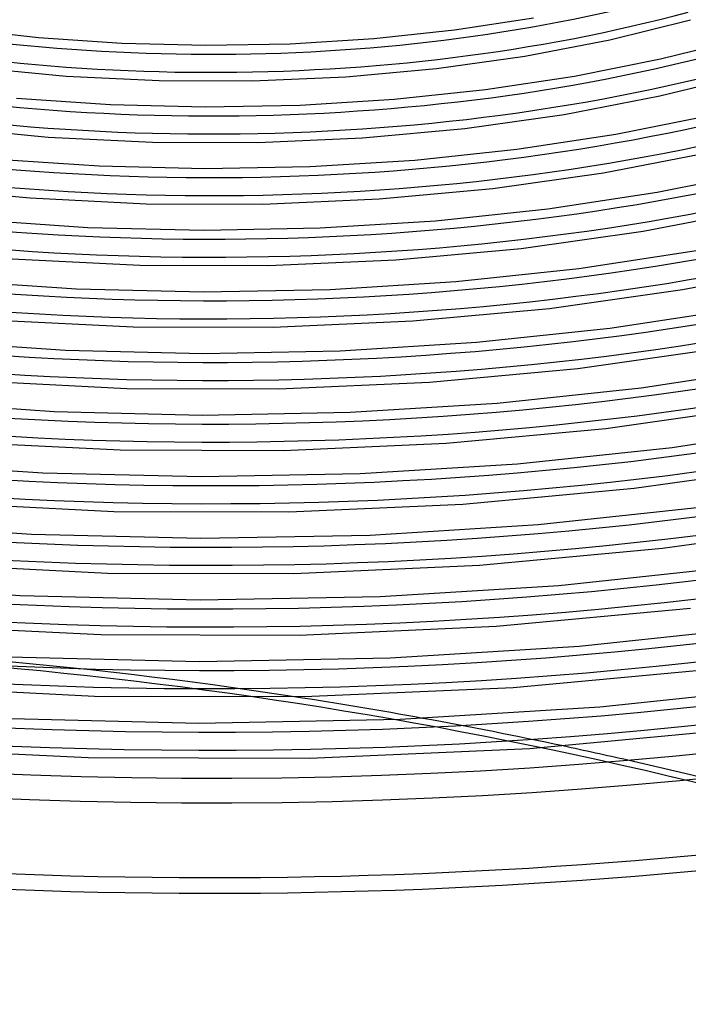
# Model space of a CAD drawing. Header units: millimetres. Extents: x -1077 to 1077, y -1167 to 1197.
# Tile 35 of 81: x -53 to 132, y 399 to 672. Entities that reach past the tile are written whole.
import ezdxf

# ---------------------------------------------------------------- set-up
doc = ezdxf.new("R2010")
doc.units = ezdxf.units.MM
doc.layers.add('HIDDEN', color=7, linetype='Continuous')
doc.layers.add('THICK', color=7, linetype='Continuous')

msp = doc.modelspace()

# ---------------------------------------------------------------- linework, layer by layer
at = {"layer": 'HIDDEN'}
for centre, major_axis, ratio, start_param, end_param in [((0, 795.88), (-682, 0), 0.5, 0, 2.617994), ((0, 795.87), (-267.81, 0), 0.5, 1.065869, 2.065252), ((0, 795.87), (-301.91, 0), 0.5, 1.06376, 2.067361), ((0, 795.87), (-336.01, 0), 0.5, 1.062079, 2.069042), ((0, 795.87), (-370.11, 0), 0.5, 1.060707, 2.070413), ((0, 795.87), (-404.21, 0), 0.5, 1.059568, 2.071553), ((0, 795.87), (-438.31, 0), 0.5, 1.058605, 2.072515), ((0, 795.87), (-472.41, 0), 0.5, 1.057782, 2.073339), ((0, 795.87), (-506.51, 0), 0.5, 1.057069, 2.074051), ((0, 795.87), (-540.61, 0), 0.5, 1.056446, 2.074674), ((0, 795.87), (-574.71, 0), 0.5, 1.055898, 2.075223), ((0, 795.87), (-608.81, 0), 0.5, 1.05541, 2.07571), ((0, 795.87), (-642.91, 0), 0.5, 1.054975, 2.076146), ((0, 146.53), (-657.37, 120.71), 0.503968, -1.513483, -1.240085), ((-0.31, 144.83), (657.37, -120.71), 0.503968, 1.273189, 1.901508), ((0, 146.53), (-657.37, 120.71), 0.503968, -1.626492, -1.567338), ((0, 146.53), (-657.37, 120.71), 0.503968, -1.868403, -1.653986), ((0, 33.77), (-677, 0), 0.5, -3.141592, -0.523599)]:
    msp.add_ellipse(centre, major_axis=major_axis, ratio=ratio, start_param=start_param, end_param=end_param, dxfattribs=at)
at = {"layer": 'THICK'}
for p, q in [((67.35, 668.72), (89.13, 672.02)), ((110.24, 665.99), (132.63, 671.5)), ((-70.09, 669.08), (-47.76, 666.59)), ((44.97, 666.34), (67.35, 668.72)), ((-47.76, 666.59), (-24.7, 665.02)), ((-24.7, 665.02), (-1.42, 664.46)), ((-1.42, 664.46), (21.87, 664.9)), ((21.87, 664.9), (44.97, 666.34)), ((86.73, 661.49), (110.24, 665.99)), ((124.28, 660.68), (146.9, 666.31)), ((62.35, 658.05), (86.73, 661.49)), ((100.55, 655.95), (124.28, 660.68)), ((-65.18, 658.39), (-40.13, 655.95)), ((37.26, 655.75), (62.35, 658.05)), ((124.15, 650.43), (149.37, 656.64)), ((-40.13, 655.95), (-14.38, 654.67)), ((-14.38, 654.67), (11.48, 654.6)), ((11.48, 654.6), (37.26, 655.75)), ((75.94, 652.22), (100.55, 655.95)), ((50.66, 649.53), (75.94, 652.22)), ((-53.8, 649.8), (-27.82, 648.05)), ((24.64, 647.91), (50.66, 649.53)), ((97.65, 645.33), (124.15, 650.43)), ((-27.82, 648.05), (-1.6, 647.41)), ((-1.6, 647.41), (24.64, 647.91)), ((70.15, 641.46), (97.65, 645.33)), ((111.98, 639.89), (138.42, 645.16)), ((-73.33, 641.84), (-45.11, 639.08)), ((41.89, 638.85), (70.15, 641.46)), ((-45.11, 639.08), (-16.17, 637.64)), ((-16.17, 637.64), (12.91, 637.56)), ((12.91, 637.56), (41.89, 638.85)), ((84.53, 635.72), (111.98, 639.89)), ((56.34, 632.72), (84.53, 635.72)), ((108.57, 629.18), (138.06, 634.86)), ((-59.84, 633.02), (-30.95, 631.07)), ((27.41, 630.91), (56.34, 632.72)), ((-30.95, 631.07), (-1.78, 630.36)), ((-1.78, 630.36), (27.41, 630.91)), ((123.4, 623.82), (152.57, 629.65)), ((77.96, 624.86), (108.57, 629.18)), ((-81.49, 625.28), (-50.09, 622.22)), ((46.51, 621.96), (77.96, 624.86)), ((-50.09, 622.22), (-17.96, 620.61)), ((14.34, 620.53), (46.51, 621.96)), ((93.13, 619.22), (123.4, 623.82)), ((-17.96, 620.61), (14.34, 620.53)), ((62.03, 615.91), (93.13, 619.22)), ((119.49, 613.03), (151.96, 619.29)), ((-65.87, 616.24), (-34.07, 614.09)), ((30.17, 613.92), (62.03, 615.91)), ((-34.07, 614.09), (-1.96, 613.31)), ((-1.96, 613.31), (30.17, 613.92)), ((85.77, 608.26), (119.49, 613.03)), ((51.13, 605.07), (85.77, 608.26)), ((101.72, 602.72), (134.82, 607.76)), ((-55.07, 605.35), (-19.75, 603.59)), ((15.77, 603.49), (51.13, 605.07)), ((-19.75, 603.59), (15.77, 603.49)), ((67.72, 599.1), (101.72, 602.72)), ((130.4, 596.88), (165.87, 603.72)), ((-71.91, 599.46), (-37.19, 597.11)), ((-37.19, 597.11), (-2.14, 596.26)), ((-2.14, 596.26), (32.94, 596.93)), ((32.94, 596.93), (67.72, 599.1)), ((93.58, 591.67), (130.4, 596.88)), ((55.76, 588.18), (93.58, 591.67)), ((110.32, 586.22), (146.25, 591.69)), ((-60.05, 588.48), (-21.53, 586.56)), ((-21.53, 586.56), (17.19, 586.46)), ((17.19, 586.46), (55.76, 588.18)), ((73.4, 582.29), (110.32, 586.22)), ((-77.95, 582.68), (-40.32, 580.13)), ((35.71, 579.93), (73.4, 582.29)), ((101.39, 575.07), (141.32, 580.72)), ((-40.32, 580.13), (-2.31, 579.21)), ((-2.31, 579.21), (35.71, 579.93)), ((60.38, 571.28), (101.39, 575.07)), ((118.91, 569.72), (157.67, 575.63)), ((-65.03, 571.61), (-23.32, 569.53)), ((-23.32, 569.53), (18.62, 569.42)), ((18.62, 569.42), (60.38, 571.28)), ((79.09, 565.47), (118.91, 569.72)), ((-83.99, 565.9), (-43.44, 563.15)), ((38.47, 562.94), (79.09, 565.47)), ((109.2, 558.47), (152.24, 564.57)), ((-43.44, 563.15), (-2.49, 562.16)), ((-2.49, 562.16), (38.47, 562.94)), ((65.01, 554.39), (109.2, 558.47)), ((127.5, 553.22), (169.09, 559.56)), ((-70, 554.75), (-25.11, 552.51)), ((20.05, 552.39), (65.01, 554.39)), ((84.78, 548.66), (127.5, 553.22)), ((-25.11, 552.51), (20.05, 552.39)), ((-90.03, 549.12), (-46.56, 546.18)), ((41.24, 545.95), (84.78, 548.66)), ((117.01, 541.88), (163.15, 548.42)), ((-46.56, 546.18), (-2.67, 545.11)), ((-2.67, 545.11), (41.24, 545.95)), ((69.63, 537.5), (117.01, 541.88)), ((-74.98, 537.88), (-26.89, 535.48)), ((21.48, 535.35), (69.63, 537.5)), ((90.46, 531.85), (136.1, 536.72)), ((-26.89, 535.48), (21.48, 535.35)), ((-96.07, 532.34), (-49.68, 529.2)), ((44.01, 528.95), (90.46, 531.85)), ((124.81, 525.28), (174.07, 532.27)), ((-49.68, 529.2), (-2.85, 528.06)), ((-2.85, 528.06), (44.01, 528.95)), ((74.26, 520.61), (124.81, 525.28)), ((-79.96, 521.01), (-28.68, 518.45)), ((22.91, 518.32), (74.26, 520.61)), ((-28.68, 518.45), (22.91, 518.32)), ((96.15, 515.04), (144.69, 520.22)), ((-102.11, 515.56), (-52.81, 512.22)), ((46.77, 511.96), (96.15, 515.04)), ((-52.81, 512.22), (-3.03, 511.01)), ((-3.03, 511.01), (46.77, 511.96)), ((78.88, 503.71), (132.62, 508.68)), ((-84.94, 504.14), (-30.47, 501.43)), ((-30.47, 501.43), (24.34, 501.28)), ((24.34, 501.28), (78.88, 503.71)), ((101.84, 498.23), (153.28, 503.72)), ((49.54, 494.96), (101.84, 498.23)), ((-55.93, 495.24), (-3.21, 493.96)), ((-3.21, 493.96), (49.54, 494.96)), ((83.51, 486.82), (140.43, 492.09)), ((-89.91, 487.28), (-32.25, 484.4)), ((25.77, 484.25), (83.51, 486.82)), ((107.53, 481.42), (161.88, 487.22)), ((-32.25, 484.4), (25.77, 484.25)), ((52.3, 477.97), (107.53, 481.42)), ((-59.05, 478.26), (-3.39, 476.91)), ((-3.39, 476.91), (52.3, 477.97)), ((88.13, 469.93), (148.24, 475.49)), ((-94.89, 470.41), (-34.04, 467.37)), ((27.2, 467.21), (88.13, 469.93)), ((-34.04, 467.37), (27.2, 467.21))]:
    msp.add_line(p, q, dxfattribs=at)
for centre, major_axis, ratio, start_param, end_param in [((0, 800.21), (732, 0), 0.5, -3.141592, -0.523599), ((0, 800.21), (-677, 0), 0.5, 0, 2.617994), ((0, 795.88), (-732, 0), 0.5, 0, 2.617994), ((0, 795.87), (243.69, 0), 0.5, -2.073876, -1.078189), ((0, 795.87), (277.79, 0), 0.5, -2.076395, -1.07567), ((0, 795.87), (311.89, 0), 0.5, -2.078363, -1.073702), ((0, 795.87), (345.99, 0), 0.5, -2.079943, -1.072121), ((0, 795.87), (380.09, 0), 0.5, -2.08124, -1.070825), ((0, 795.87), (414.19, 0), 0.5, -2.082323, -1.069742), ((0, 795.87), (448.29, 0), 0.5, -2.083241, -1.068823), ((0, 795.87), (482.39, 0), 0.5, -2.08403, -1.068035), ((0, 795.87), (516.49, 0), 0.5, -2.084714, -1.06735), ((0, 795.87), (550.59, 0), 0.5, -2.085314, -1.066751), ((0, 795.87), (584.69, 0), 0.5, -2.085843, -1.066221), ((0, 795.87), (618.79, 0), 0.5, -2.086315, -1.06575), ((0, 795.87), (652.89, 0), 0.5, -2.086737, -1.065328), ((0, 146.53), (-657.37, 120.71), 0.503968, -1.567338, -1.513483), ((0, 146.53), (-657.37, 120.71), 0.503968, -1.653986, -1.626492)]:
    msp.add_ellipse(centre, major_axis=major_axis, ratio=ratio, start_param=start_param, end_param=end_param, dxfattribs=at)

doc.saveas('drawing.dxf')
